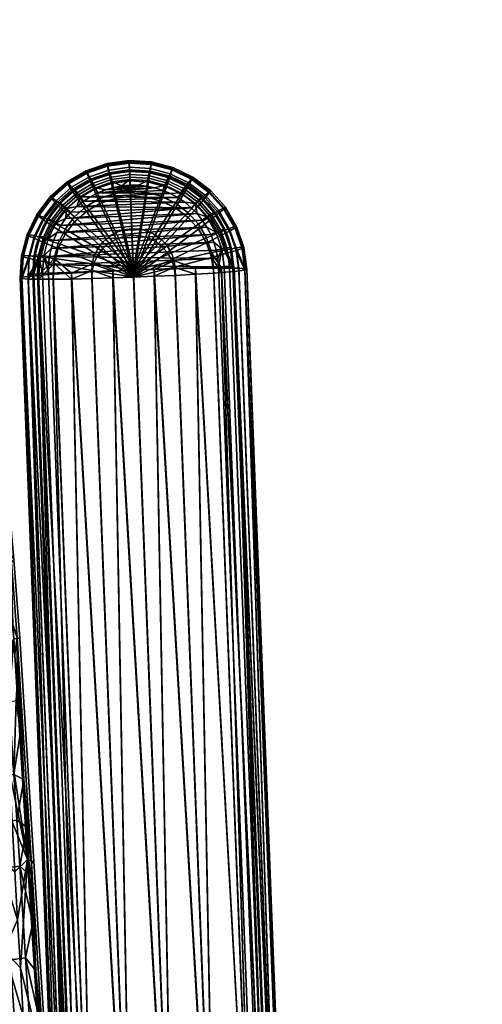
# Model space of a CAD drawing. Header units: millimetres. Extents: x -339 to 339, y -344 to 316.
# Tile 104 of 116: x 249 to 339, y 29 to 220. Entities that reach past the tile are written whole.
import ezdxf

# ---------------------------------------------------------------- set-up
doc = ezdxf.new("R2010")
doc.units = ezdxf.units.MM
doc.header["$MEASUREMENT"] = 0
for name, color, linetype in [('kolecka', 250, 'Continuous'), ('podrucky', 7, 'Continuous'), ('podrucky doplnky', 211, 'Continuous'), ('sedak', 253, 'Continuous'), ('sesak doplnky', 211, 'Continuous')]:
    doc.layers.add(name, color=color, linetype=linetype)

msp = doc.modelspace()

# ---------------------------------------------------------------- meshes
at = {"layer": 'kolecka'}
mesh = msp.add_polyface(dxfattribs=at)
corners = [(324.85, -53.48, 24.59), (324.85, -52.98, 30.05), (335.85, -52.98, 30.05), (335.85, -53.1, 27.35), (324.85, -53.48, 35.51), (335.85, -53.1, 32.74), (324.85, -55.08, 19), (335.85, -53.48, 24.59), (335.85, -54.13, 21.79), (324.85, -55.08, 41.09), (335.85, -54.13, 38.3), (335.85, -53.48, 35.51), (335.85, -55.08, 41.09), (337.97, -53.85, 30.05), (337.97, -54.37, 24.59), (336.95, -53.71, 24.47), (336.95, -53.19, 30.05), (338.64, -54.87, 30.05), (338.64, -55.37, 24.78), (337.97, -54.41, 35.73), (336.95, -53.76, 35.86), (336.95, -55.28, 19.08), (336.95, -55.45, 41.45), (302.85, -53.48, 24.59), (291.85, -53.48, 24.59), (291.85, -53.1, 27.35), (302.85, -52.98, 30.05), (291.85, -52.98, 30.05), (291.85, -53.1, 32.74), (302.85, -53.48, 35.51), (302.85, -55.08, 19), (291.85, -54.13, 21.79), (291.85, -53.48, 35.51), (291.85, -54.13, 38.3), (302.85, -55.08, 41.09), (289.73, -53.85, 30.05), (290.74, -53.19, 30.05), (290.74, -53.71, 24.47), (289.73, -54.37, 24.59), (289.06, -54.87, 30.05), (289.06, -55.37, 24.78), (289.73, -54.41, 35.73), (290.74, -53.76, 35.86), (290.74, -55.28, 19.08), (290.74, -55.45, 41.45), (218.09, 257.37, 35.5), (218.09, 258.9, 40.77), (217.07, 258.28, 41.01), (217.07, 256.71, 35.63), (218.76, 258.37, 35.31), (218.76, 259.84, 40.39), (218.09, 256.85, 30.05), (217.07, 256.19, 30.05), (218.76, 257.87, 30.05), (218.09, 257.41, 24.37), (217.07, 256.76, 24.23), (218.76, 258.41, 24.56), (218.09, 259.07, 18.9), (217.07, 258.45, 18.65), (215.97, 256.1, 27.35)]
mesh.append_faces([[corners[k] for k in face] for face in [(0, 1, 2, 3), (1, 4, 5, 2), (6, 0, 7, 8), (4, 9, 10, 11), (0, 3, 7, 7), (4, 11, 5, 5), (9, 12, 10, 10), (13, 14, 15, 16), (17, 18, 14, 13), (19, 13, 16, 20), (15, 8, 7, 7), (16, 15, 7, 3), (2, 16, 3, 3), (11, 20, 5, 5), (10, 20, 11, 11), (5, 16, 2, 2), (21, 8, 15, 15), (5, 20, 16, 16), (22, 20, 10, 10), (23, 24, 25, 26), (26, 27, 28, 29), (30, 31, 24, 23), (29, 32, 33, 34), (29, 28, 32, 32), (27, 26, 25, 25), (35, 36, 37, 38), (39, 35, 38, 40), (41, 42, 36, 35), (37, 24, 31, 31), (36, 25, 24, 37), (27, 25, 36, 36), (32, 28, 42, 42), (33, 32, 42, 42), (28, 27, 36, 36), (43, 37, 31, 31), (28, 36, 42, 42), (44, 33, 42, 42), (45, 46, 47, 48), (49, 50, 46, 45), (51, 45, 48, 52), (53, 49, 45, 51), (54, 51, 52, 55), (56, 53, 51, 54), (57, 54, 55, 58), (59, 55, 52, 52)]])
at = {"layer": 'podrucky'}
mesh = msp.add_polyface(dxfattribs=at)
corners = [(253.59, 180.74, 625.58), (255.33, 179.55, 623.86), (253.75, 176.32, 624.08), (251.84, 177.14, 625.82), (252.59, 181.48, 627.39), (250.73, 177.68, 627.65), (252.27, 181.8, 629.19), (250.39, 177.93, 629.45), (252.58, 181.73, 631.02), (250.73, 177.93, 631.28), (253.59, 181.24, 632.92), (251.83, 177.65, 633.16), (255.33, 180.3, 634.78), (253.75, 177.06, 635), (257.51, 182.42, 623.67), (259.61, 180.38, 622.21), (257.77, 177.95, 622.37), (256.01, 183.93, 625.36), (255.15, 184.85, 627.16), (254.88, 185.23, 628.96), (255.15, 185.1, 630.79), (256.01, 184.43, 632.7), (257.51, 183.17, 634.59), (259.6, 181.34, 636.32), (257.76, 178.92, 636.48), (261.89, 182.4, 622.07), (266.27, 176.22, 620.26), (265.09, 175.17, 620.33), (260.21, 184.81, 623.51), (259.01, 186.59, 625.18), (258.32, 187.66, 626.97), (258.1, 188.08, 628.77), (258.32, 187.91, 630.6), (259.01, 187.09, 632.53), (260.21, 185.56, 634.43), (261.88, 183.36, 636.18), (266.26, 177.49, 638.82), (265.07, 176.44, 638.89), (264.53, 183.93, 621.97), (267.64, 177.02, 620.21), (263.33, 186.63, 623.38), (262.48, 188.61, 625.04), (261.98, 189.8, 626.83), (261.83, 190.26, 628.62), (261.98, 190.05, 630.46), (262.47, 189.11, 632.39), (263.32, 187.38, 634.3), (264.52, 184.9, 636.08), (267.63, 178.29, 638.76), (267.41, 184.93, 621.9), (269.14, 177.54, 620.18), (266.74, 187.81, 623.31), (266.27, 189.91, 624.96), (265.99, 191.18, 626.74), (265.9, 191.66, 628.53), (265.99, 191.43, 630.37), (266.26, 190.41, 632.3), (266.73, 188.56, 634.23), (267.4, 185.89, 636.01), (269.13, 178.81, 638.73), (270.43, 185.34, 621.88), (270.72, 177.76, 620.16), (270.32, 188.3, 623.28), (270.24, 190.46, 624.92), (270.19, 191.76, 626.7), (270.18, 192.25, 628.49), (270.19, 192.01, 630.33), (270.23, 190.96, 632.27), (270.31, 189.05, 634.2), (270.42, 186.31, 635.98), (270.7, 179.02, 638.71), (272.29, 178.93, 638.72), (273.46, 186.12, 636)]
mesh.append_faces([[corners[k] for k in face] for face in [(0, 1, 2, 3), (4, 0, 3, 5), (6, 4, 5, 7), (8, 6, 7, 9), (10, 8, 9, 11), (12, 10, 11, 13), (14, 15, 16, 1), (17, 14, 1, 0), (18, 17, 0, 4), (19, 18, 4, 6), (20, 19, 6, 8), (21, 20, 8, 10), (22, 21, 10, 12), (23, 22, 12, 24), (25, 26, 27, 15), (28, 25, 15, 14), (29, 28, 14, 17), (30, 29, 17, 18), (31, 30, 18, 19), (32, 31, 19, 20), (33, 32, 20, 21), (34, 33, 21, 22), (35, 34, 22, 23), (36, 35, 23, 37), (38, 39, 26, 25), (40, 38, 25, 28), (41, 40, 28, 29), (42, 41, 29, 30), (43, 42, 30, 31), (44, 43, 31, 32), (45, 44, 32, 33), (46, 45, 33, 34), (47, 46, 34, 35), (48, 47, 35, 36), (49, 50, 39, 38), (51, 49, 38, 40), (52, 51, 40, 41), (53, 52, 41, 42), (54, 53, 42, 43), (55, 54, 43, 44), (56, 55, 44, 45), (57, 56, 45, 46), (58, 57, 46, 47), (59, 58, 47, 48), (60, 61, 50, 49), (62, 60, 49, 51), (63, 62, 51, 52), (64, 63, 52, 53), (65, 64, 53, 54), (66, 65, 54, 55), (67, 66, 55, 56), (68, 67, 56, 57), (69, 68, 57, 58), (70, 69, 58, 59), (71, 72, 69, 70)]])
mesh = msp.add_polyface(dxfattribs=at)
corners = [(273.47, 185.16, 621.89), (272.3, 177.66, 620.17), (270.72, 177.76, 620.16), (270.43, 185.34, 621.88), (273.92, 188.09, 623.29), (270.32, 188.3, 623.28), (274.24, 190.22, 624.94), (270.24, 190.46, 624.92), (274.42, 191.51, 626.72), (270.19, 191.76, 626.7), (274.48, 191.99, 628.51), (270.18, 192.25, 628.49), (274.42, 191.75, 630.35), (270.19, 192.01, 630.33), (274.24, 190.72, 632.29), (270.23, 190.96, 632.27), (273.91, 188.83, 634.21), (270.31, 189.05, 634.2), (273.46, 186.12, 636), (270.42, 186.31, 635.98), (276.42, 184.39, 621.94), (273.84, 177.26, 620.2), (277.41, 187.17, 623.36), (278.12, 189.21, 625.02), (278.53, 190.44, 626.8), (278.65, 190.9, 628.59), (278.52, 190.68, 630.43), (278.11, 189.71, 632.36), (277.41, 187.92, 634.28), (276.41, 185.35, 636.05), (273.82, 178.53, 638.75), (272.29, 178.93, 638.72), (279.17, 183.06, 622.04), (275.27, 176.57, 620.25), (280.66, 185.6, 623.47), (281.73, 187.46, 625.14), (282.34, 188.59, 626.93), (282.53, 189.02, 628.72), (282.34, 188.83, 630.56), (281.72, 187.96, 632.48), (280.65, 186.35, 634.39), (279.16, 184.02, 636.15), (275.25, 177.83, 638.8), (281.6, 181.22, 622.16), (276.53, 175.61, 620.31), (283.54, 183.42, 623.62), (284.92, 185.04, 625.3), (285.72, 186.03, 627.1), (285.97, 186.42, 628.9), (285.72, 186.28, 630.73), (284.92, 185.54, 632.65), (283.53, 184.17, 634.54), (281.58, 182.19, 636.27), (276.52, 176.88, 638.86), (285.93, 180.73, 623.8), (283.62, 178.95, 622.32), (287.58, 182.05, 625.51), (288.53, 182.86, 627.32), (288.83, 183.2, 629.12), (288.53, 183.11, 630.95), (287.58, 182.55, 632.86), (285.92, 181.48, 634.72), (283.61, 179.91, 636.43), (277.57, 175.69, 638.95), (289.61, 178.59, 625.75), (287.75, 177.62, 624.02), (290.68, 179.21, 627.57), (291.01, 179.49, 629.38), (290.67, 179.46, 631.2), (289.6, 179.1, 633.09), (287.75, 178.37, 634.94), (285.15, 177.28, 636.61)]
mesh.append_faces([[corners[k] for k in face] for face in [(0, 1, 2, 3), (4, 0, 3, 5), (6, 4, 5, 7), (8, 6, 7, 9), (10, 8, 9, 11), (12, 10, 11, 13), (14, 12, 13, 15), (16, 14, 15, 17), (18, 16, 17, 19), (20, 21, 1, 0), (22, 20, 0, 4), (23, 22, 4, 6), (24, 23, 6, 8), (25, 24, 8, 10), (26, 25, 10, 12), (27, 26, 12, 14), (28, 27, 14, 16), (29, 28, 16, 18), (30, 29, 18, 31), (32, 33, 21, 20), (34, 32, 20, 22), (35, 34, 22, 23), (36, 35, 23, 24), (37, 36, 24, 25), (38, 37, 25, 26), (39, 38, 26, 27), (40, 39, 27, 28), (41, 40, 28, 29), (42, 41, 29, 30), (43, 44, 33, 32), (45, 43, 32, 34), (46, 45, 34, 35), (47, 46, 35, 36), (48, 47, 36, 37), (49, 48, 37, 38), (50, 49, 38, 39), (51, 50, 39, 40), (52, 51, 40, 41), (53, 52, 41, 42), (54, 55, 43, 45), (56, 54, 45, 46), (57, 56, 46, 47), (58, 57, 47, 48), (59, 58, 48, 49), (60, 59, 49, 50), (61, 60, 50, 51), (62, 61, 51, 52), (63, 62, 52, 53), (64, 65, 54, 56), (66, 64, 56, 57), (67, 66, 57, 58), (68, 67, 58, 59), (69, 68, 59, 60), (70, 69, 60, 61), (71, 70, 61, 62)]])
mesh = msp.add_polyface(dxfattribs=at)
corners = [(253.75, 176.32, 624.08), (256.44, 175.22, 622.56), (255.66, 172.27, 622.76), (252.84, 172.83, 624.32), (251.84, 177.14, 625.82), (250.82, 173.27, 626.08), (250.73, 177.68, 627.65), (249.66, 173.59, 627.93), (250.39, 177.93, 629.45), (249.29, 173.77, 629.74), (250.73, 177.93, 631.28), (249.66, 173.83, 631.56), (251.83, 177.65, 633.16), (250.82, 173.78, 633.43), (253.75, 177.06, 635), (252.83, 173.58, 635.24), (256.43, 176.18, 636.67), (255.65, 173.24, 636.87), (263.42, 173.75, 639.07), (263.02, 172.22, 639.17), (257.77, 177.95, 622.37), (264.13, 173.91, 620.42), (263.43, 172.49, 620.52), (255.33, 179.55, 623.86), (257.76, 178.92, 636.48), (255.33, 180.3, 634.78), (264.11, 175.18, 638.97), (271.01, 171, 639.97), (259.61, 180.38, 622.21), (265.09, 175.17, 620.33), (265.07, 176.44, 638.89), (259.6, 181.34, 636.32), (266.27, 176.22, 620.26), (271.03, 169.64, 620.01), (266.26, 177.49, 638.82), (267.64, 177.02, 620.21), (267.63, 178.29, 638.76), (269.14, 177.54, 620.18), (269.13, 178.81, 638.73), (270.72, 177.76, 620.16), (270.7, 179.02, 638.71), (272.3, 177.66, 620.17), (272.29, 178.93, 638.72), (273.84, 177.26, 620.2), (273.82, 178.53, 638.75), (275.27, 176.57, 620.25), (275.25, 177.83, 638.8), (276.53, 175.61, 620.31), (276.52, 176.88, 638.86), (277.58, 174.43, 620.39), (283.62, 178.95, 622.32), (281.6, 181.22, 622.16), (277.57, 175.69, 638.95), (285.16, 176.32, 622.5), (278.39, 173.06, 620.49), (287.75, 177.62, 624.02), (285.93, 180.73, 623.8), (278.37, 174.33, 639.04), (285.15, 177.28, 636.61), (283.61, 179.91, 636.43), (286.16, 173.45, 622.7), (278.9, 171.56, 620.59), (288.93, 174.22, 624.25), (290.92, 174.81, 626.01), (289.61, 178.59, 625.75), (292.06, 175.21, 627.85), (290.68, 179.21, 627.57), (292.42, 175.42, 629.66), (291.01, 179.49, 629.38), (292.06, 175.46, 631.48), (290.67, 179.46, 631.2), (290.91, 175.32, 633.35), (289.6, 179.1, 633.09), (288.93, 174.96, 635.17), (287.75, 178.37, 634.94), (286.15, 174.41, 636.81), (278.89, 172.83, 639.14), (292.64, 171.02, 628.13), (293, 171.16, 629.95), (292.64, 171.27, 631.76), (291.46, 171.35, 633.62)]
mesh.append_faces([[corners[k] for k in face] for face in [(0, 1, 2, 3), (4, 0, 3, 5), (6, 4, 5, 7), (8, 6, 7, 9), (10, 8, 9, 11), (12, 10, 11, 13), (14, 12, 13, 15), (16, 14, 15, 17), (18, 16, 17, 19), (20, 21, 22, 1), (23, 20, 1, 0), (24, 25, 14, 16), (26, 24, 16, 18), (27, 26, 18, 18), (28, 29, 21, 20), (30, 31, 24, 26), (27, 30, 26, 26), (32, 33, 29, 29), (27, 34, 30, 30), (35, 33, 32, 32), (27, 36, 34, 34), (37, 33, 35, 35), (27, 38, 36, 36), (39, 33, 37, 37), (27, 40, 38, 38), (41, 33, 39, 39), (27, 42, 40, 40), (43, 33, 41, 41), (27, 44, 42, 42), (45, 33, 43, 43), (27, 46, 44, 44), (47, 33, 45, 45), (27, 48, 46, 46), (49, 33, 47, 47), (50, 49, 47, 51), (27, 52, 48, 48), (53, 54, 49, 50), (55, 53, 50, 56), (57, 58, 59, 52), (27, 57, 52, 52), (60, 61, 54, 53), (62, 60, 53, 55), (63, 62, 55, 64), (65, 63, 64, 66), (67, 65, 66, 68), (69, 67, 68, 70), (71, 69, 70, 72), (73, 71, 72, 74), (75, 73, 74, 58), (76, 75, 58, 57), (65, 77, 63, 63), (67, 78, 65, 65), (69, 78, 67, 67), (71, 79, 69, 69), (80, 79, 71, 71)]])
mesh = msp.add_polyface(dxfattribs=at)
corners = [(294.38, -31.42, 650.86), (286.56, 171.39, 637.01), (283.04, 171.35, 638.32), (288.08, 171.4, 636.25), (297.24, -31.43, 649.26), (290.55, 171.38, 634.53), (299.28, -31.48, 647.47), (292.64, 171.27, 631.76), (291.46, 171.35, 633.62), (263.43, 172.49, 620.52), (271.03, 169.64, 620.01), (263.03, 170.95, 620.62), (256.44, 175.22, 622.56), (255.66, 172.27, 622.76), (271.01, 171, 639.97), (263.42, 173.75, 639.07), (263.02, 172.22, 639.17), (264.13, 173.91, 620.42), (265.09, 175.17, 620.33), (278.39, 173.06, 620.49), (277.58, 174.43, 620.39), (278.9, 171.56, 620.59), (278.89, 172.83, 639.14), (278.37, 174.33, 639.04), (267.03, 169.49, 620.19), (262.94, 169.37, 620.73), (259, 169.28, 621.66), (255.48, 169.24, 622.96), (252.62, 169.24, 624.56), (252.84, 172.83, 624.32), (250.58, 169.28, 626.36), (250.82, 173.27, 626.08), (249.41, 169.36, 628.21), (249.04, 169.47, 630.03), (249.66, 173.59, 627.93), (249.29, 173.77, 629.74), (250.82, 173.78, 633.43), (249.4, 169.61, 631.85), (250.58, 169.78, 633.7), (249.66, 173.83, 631.56), (252.83, 173.58, 635.24), (252.62, 169.98, 635.48), (255.65, 173.24, 636.87), (255.47, 170.2, 637.07), (258.99, 170.42, 638.36), (262.92, 170.64, 639.28), (267.01, 170.83, 639.81), (275.03, 169.8, 620.17), (286.16, 173.45, 622.7), (286.57, 170.43, 622.91), (283.06, 170.21, 621.62), (288.93, 174.22, 624.25), (290.55, 170.75, 625.37), (288.09, 170.54, 623.67), (290.92, 174.81, 626.01), (291.46, 170.85, 626.28), (279.12, 169.99, 620.7), (292.06, 175.21, 627.85), (293, 171.16, 629.95), (292.64, 171.02, 628.13), (292.06, 175.46, 631.48), (288.93, 174.96, 635.17), (290.91, 175.32, 633.35), (286.15, 174.41, 636.81), (275.01, 171.14, 639.79), (279.11, 171.26, 639.25)]
mesh.append_faces([[corners[k] for k in face] for face in [(0, 1, 2, 2), (3, 4, 5, 5), (6, 7, 8, 8), (9, 10, 11, 11), (12, 9, 11, 13), (14, 15, 16, 16), (17, 10, 9, 9), (18, 10, 17, 17), (19, 10, 20, 20), (21, 10, 19, 19), (14, 22, 23, 23), (11, 24, 25, 25), (13, 26, 27, 27), (13, 27, 28, 28), (26, 11, 25, 25), (26, 13, 11, 11), (10, 24, 11, 11), (13, 28, 29, 29), (28, 30, 29, 29), (29, 30, 31, 31), (31, 30, 32, 32), (33, 34, 32, 32), (31, 32, 34, 34), (34, 33, 35, 35), (36, 37, 38, 38), (37, 39, 33, 33), (40, 38, 41, 41), (42, 43, 44, 44), (43, 42, 41, 41), (37, 36, 39, 39), (35, 33, 39, 39), (38, 40, 36, 36), (40, 41, 42, 42), (42, 44, 16, 16), (16, 45, 46, 46), (46, 14, 16, 16), (16, 44, 45, 45), (21, 47, 10, 10), (48, 49, 50, 21), (51, 52, 53, 48), (54, 55, 52, 51), (47, 21, 56, 56), (21, 50, 56, 56), (57, 58, 59, 59), (54, 59, 55, 55), (48, 53, 49, 49), (60, 7, 58, 58), (61, 5, 8, 62), (22, 2, 1, 63), (14, 64, 22, 22), (63, 3, 5, 61), (63, 1, 3, 3), (22, 65, 2, 2), (22, 64, 65, 65)]])
mesh = msp.add_polyface(dxfattribs=at)
corners = [(270.76, -33.49, 634.58), (267.03, 169.49, 620.19), (278.85, -33.23, 633.86), (259, 169.28, 621.66), (263.3, -33.62, 636.81), (255.48, 169.24, 622.96), (271.03, 169.64, 620.01), (262.94, 169.37, 620.73), (260.44, -33.62, 638.41), (257.22, -33.48, 642.06), (250.58, 169.28, 626.36), (258.4, -33.57, 640.2), (256.86, -33.37, 643.88), (249.04, 169.47, 630.03), (249.41, 169.36, 628.21), (252.62, 169.24, 624.56), (257.22, -33.22, 645.69), (249.4, 169.61, 631.85), (258.4, -33.05, 647.55), (250.58, 169.78, 633.7), (260.43, -32.84, 649.33), (252.62, 169.98, 635.48), (255.47, 170.2, 637.07), (263.29, -32.62, 650.92), (258.99, 170.42, 638.36), (267.01, 170.83, 639.81), (270.74, -32.17, 653.13), (278.83, -31.81, 653.81), (262.92, 170.64, 639.28), (271.01, 171, 639.97), (299.28, -32, 640.13), (292.64, 171.02, 628.13), (300.46, -31.82, 641.98), (290.55, 170.75, 625.37), (291.46, 170.85, 626.28), (297.24, -32.2, 638.35), (293, 171.16, 629.95), (300.82, -31.68, 643.8), (288.09, 170.54, 623.67), (294.39, -32.43, 636.76), (275.03, 169.8, 620.17), (286.94, -32.87, 634.55), (279.12, 169.99, 620.7), (286.57, 170.43, 622.91), (283.06, 170.21, 621.62), (275.01, 171.14, 639.79), (286.92, -31.55, 653.1), (279.11, 171.26, 639.25), (283.04, 171.35, 638.32), (288.08, 171.4, 636.25), (286.56, 171.39, 637.01), (294.38, -31.42, 650.86), (292.64, 171.27, 631.76), (299.28, -31.48, 647.47), (300.45, -31.56, 645.61), (290.55, 171.38, 634.53), (297.24, -31.43, 649.26), (291.46, 171.35, 633.62)]
mesh.append_faces([[corners[k] for k in face] for face in [(0, 1, 2, 2), (3, 0, 4, 4), (3, 4, 5, 5), (1, 6, 2, 2), (7, 1, 0, 0), (7, 0, 3, 3), (5, 4, 8, 8), (9, 10, 11, 11), (9, 12, 13, 13), (13, 14, 9, 9), (5, 8, 15, 15), (11, 10, 15, 15), (9, 14, 10, 10), (11, 15, 8, 8), (16, 13, 12, 12), (17, 13, 16, 16), (18, 17, 16, 16), (19, 17, 18, 18), (20, 21, 19, 19), (22, 21, 23, 23), (18, 20, 19, 19), (22, 23, 24, 24), (25, 26, 27, 27), (24, 23, 26, 26), (28, 24, 26, 26), (25, 28, 26, 26), (25, 27, 29, 29), (20, 23, 21, 21), (30, 31, 32, 32), (33, 34, 30, 30), (33, 30, 35, 35), (36, 37, 32, 32), (31, 36, 32, 32), (31, 30, 34, 34), (38, 35, 39, 39), (40, 41, 2, 2), (2, 6, 40, 40), (42, 41, 40, 40), (33, 35, 38, 38), (39, 43, 38, 38), (44, 43, 39, 39), (44, 41, 42, 42), (39, 41, 44, 44), (27, 45, 29, 29), (45, 27, 46, 46), (47, 45, 46, 46), (48, 47, 46, 46), (49, 50, 51, 51), (46, 51, 48, 48), (52, 53, 54, 54), (55, 56, 53, 53), (57, 55, 53, 53), (52, 54, 36, 36), (37, 36, 54, 54), (51, 56, 49, 49)]])
at = {"layer": 'podrucky doplnky'}
mesh = msp.add_polyface(dxfattribs=at)
corners = [(263.66, 186.98, 639.29), (263.23, 187.86, 638.56), (260.08, 186.02, 638.68), (260.68, 185.24, 639.41), (266.68, 189.05, 638.48), (266.53, 189.63, 637.42), (262.95, 188.39, 637.5), (266.92, 188.11, 639.22), (270.3, 189.55, 638.45), (270.27, 190.14, 637.39), (270.34, 188.58, 639.19), (264.64, 189.22, 636.34), (262.87, 188.51, 636.39), (261.17, 187.63, 636.45), (268.36, 190.11, 636.28), (266.48, 189.76, 636.31), (265.62, 186.6, 639.53), (267.17, 187.05, 639.5), (262.68, 185.25, 639.62), (264.12, 186, 639.57), (261.33, 184.36, 639.68), (268.77, 187.35, 639.48), (270.38, 187.49, 639.47), (270.27, 190.28, 636.27), (272, 187.47, 639.47), (273.61, 187.3, 639.49), (275.19, 186.97, 639.51), (260.06, 183.35, 639.75), (280.98, 184.16, 639.71), (278.23, 185.85, 639.59), (282.22, 183.12, 639.78), (258.91, 182.22, 639.82), (257.87, 180.99, 639.91), (256.95, 179.65, 640), (283.36, 181.97, 639.86), (256.17, 178.24, 640.09), (284.37, 180.71, 639.94), (266.73, 189.71, 634.81), (266.74, 189.61, 633.31), (263.15, 188.43, 633.39), (263.15, 188.53, 634.88), (270.27, 190.17, 634.78), (270.27, 190.07, 633.28)]
mesh.append_faces([[corners[k] for k in face] for face in [(0, 1, 2, 3), (4, 5, 6, 1), (7, 4, 1, 0), (8, 9, 5, 4), (10, 8, 4, 7), (6, 11, 12, 12), (6, 12, 13, 13), (5, 14, 15, 15), (5, 9, 14, 14), (11, 6, 5, 5), (15, 11, 5, 5), (0, 16, 17, 7), (3, 18, 19, 0), (3, 20, 18, 18), (21, 22, 10, 10), (21, 7, 17, 17), (16, 0, 19, 19), (7, 21, 10, 10), (14, 9, 23, 23), (24, 21, 17, 17), (17, 16, 25, 25), (26, 16, 19, 19), (27, 28, 20, 20), (29, 19, 18, 18), (30, 27, 31, 31), (32, 33, 34, 34), (35, 36, 33, 33), (32, 30, 31, 31), (24, 22, 21, 21), (37, 38, 39, 40), (41, 42, 38, 37), (12, 11, 40, 40), (41, 37, 14, 14), (15, 14, 37, 37), (37, 11, 15, 15), (11, 37, 40, 40), (23, 41, 14, 14), (40, 13, 12, 12)]])
mesh = msp.add_polyface(dxfattribs=at)
corners = [(273.94, 189.33, 638.47), (274.05, 189.92, 637.41), (270.27, 190.14, 637.39), (270.3, 189.55, 638.45), (273.78, 188.37, 639.2), (270.34, 188.58, 639.19), (277.47, 188.41, 638.53), (277.71, 188.96, 637.48), (277.12, 187.5, 639.26), (280.22, 185.99, 639.37), (280.76, 186.81, 638.64), (274.08, 190.05, 636.29), (272.18, 190.26, 636.28), (275.96, 189.66, 636.32), (279.54, 188.33, 636.41), (277.78, 189.08, 636.36), (270.27, 190.28, 636.27), (270.38, 187.49, 639.47), (272, 187.47, 639.47), (273.61, 187.3, 639.49), (275.19, 186.97, 639.51), (276.74, 186.48, 639.54), (278.23, 185.85, 639.59), (279.65, 185.07, 639.64), (261.33, 184.36, 639.68), (280.98, 184.16, 639.71), (282.22, 183.12, 639.78), (260.06, 183.35, 639.75), (262.68, 185.25, 639.62), (265.62, 186.6, 639.53), (264.12, 186, 639.57), (257.87, 180.99, 639.91), (283.36, 181.97, 639.86), (256.95, 179.65, 640), (284.37, 180.71, 639.94), (256.17, 178.24, 640.09), (285.26, 179.35, 640.04), (267.17, 187.05, 639.5), (273.83, 189.99, 634.79), (273.83, 189.88, 633.3), (270.27, 190.07, 633.28), (270.27, 190.17, 634.78), (277.49, 189.08, 634.86), (277.49, 188.98, 633.36)]
mesh.append_faces([[corners[k] for k in face] for face in [(0, 1, 2, 3), (4, 0, 3, 5), (6, 7, 1, 0), (8, 6, 0, 4), (9, 10, 6, 8), (1, 11, 12, 12), (1, 13, 11, 11), (7, 14, 15, 15), (7, 15, 13, 13), (1, 12, 2, 2), (7, 13, 1, 1), (16, 2, 12, 12), (5, 17, 18, 4), (19, 4, 18, 18), (4, 19, 20, 8), (8, 21, 22, 9), (8, 20, 21, 21), (23, 24, 25, 25), (26, 25, 27, 27), (23, 22, 28, 28), (29, 20, 19, 19), (20, 30, 21, 21), (22, 21, 30, 30), (31, 32, 26, 26), (33, 34, 32, 32), (35, 36, 34, 34), (18, 37, 19, 19), (28, 24, 23, 23), (38, 39, 40, 41), (42, 43, 39, 38), (12, 38, 41, 41), (38, 13, 42, 42), (12, 11, 38, 38), (16, 12, 41, 41), (11, 13, 38, 38), (42, 15, 14, 14), (42, 13, 15, 15)]])
mesh = msp.add_polyface(dxfattribs=at)
corners = [(255.15, 180.7, 639.04), (254.58, 180.98, 638), (252.92, 177.59, 638.23), (253.55, 177.42, 639.26), (256.01, 180.21, 639.75), (254.5, 177.12, 639.96), (257.35, 183.6, 638.85), (256.86, 183.99, 637.8), (258.1, 182.96, 639.56), (260.08, 186.02, 638.68), (259.69, 186.49, 637.63), (260.68, 185.24, 639.41), (263.23, 187.86, 638.56), (262.95, 188.39, 637.5), (254.4, 181.01, 636.89), (253.48, 179.34, 637.01), (255.48, 182.59, 636.79), (256.71, 184.05, 636.69), (258.07, 185.39, 636.6), (261.17, 187.63, 636.45), (259.57, 186.58, 636.52), (256.95, 179.65, 640), (257.87, 180.99, 639.91), (258.91, 182.22, 639.82), (260.06, 183.35, 639.75), (261.33, 184.36, 639.68), (254.3, 180.74, 635.41), (254.3, 180.64, 633.91), (252.62, 177.09, 634.15), (252.62, 177.19, 635.65), (256.71, 183.95, 635.19), (256.71, 183.85, 633.7), (259.73, 186.6, 635.01), (259.73, 186.49, 633.52), (263.15, 188.53, 634.88), (263.15, 188.43, 633.39)]
mesh.append_faces([[corners[k] for k in face] for face in [(0, 1, 2, 3), (4, 0, 3, 5), (6, 7, 1, 0), (8, 6, 0, 4), (9, 10, 7, 6), (11, 9, 6, 8), (12, 13, 10, 9), (1, 14, 15, 15), (2, 1, 15, 15), (1, 16, 14, 14), (7, 17, 16, 16), (7, 18, 17, 17), (10, 19, 20, 20), (10, 20, 18, 18), (10, 18, 7, 7), (13, 19, 10, 10), (1, 7, 16, 16), (21, 22, 4, 4), (23, 8, 22, 22), (4, 22, 8, 8), (24, 8, 23, 23), (25, 11, 24, 24), (8, 24, 11, 11), (26, 27, 28, 29), (30, 31, 27, 26), (32, 33, 31, 30), (34, 35, 33, 32), (29, 15, 26, 26), (26, 16, 30, 30), (32, 19, 34, 34), (30, 18, 32, 32), (30, 17, 18, 18), (30, 16, 17, 17), (32, 20, 19, 19), (32, 18, 20, 20), (26, 15, 14, 14), (14, 16, 26, 26)]])
mesh = msp.add_polyface(dxfattribs=at)
corners = [(280.76, 186.81, 638.64), (281.11, 187.31, 637.59), (277.71, 188.96, 637.48), (277.47, 188.41, 638.53), (283.67, 184.61, 638.8), (284.12, 185.03, 637.75), (282.97, 183.91, 639.51), (280.22, 185.99, 639.37), (286.09, 181.89, 638.98), (286.63, 182.21, 637.94), (285.26, 181.34, 639.69), (287.93, 178.75, 639.2), (288.54, 178.95, 638.17), (287.01, 178.37, 639.89), (282.8, 186.34, 636.55), (281.22, 187.42, 636.48), (279.54, 188.33, 636.41), (285.6, 183.75, 636.73), (284.26, 185.11, 636.64), (286.8, 182.26, 636.83), (287.85, 180.66, 636.94), (288.73, 178.97, 637.06), (279.65, 185.07, 639.64), (280.98, 184.16, 639.71), (282.22, 183.12, 639.78), (283.36, 181.97, 639.86), (278.23, 185.85, 639.59), (284.37, 180.71, 639.94), (285.26, 179.35, 640.04), (281.05, 187.41, 634.97), (281.05, 187.31, 633.48), (277.49, 188.98, 633.36), (277.49, 189.08, 634.86), (284.27, 185.01, 635.14), (284.27, 184.91, 633.64), (286.92, 182, 635.35), (286.92, 181.9, 633.85), (288.86, 178.59, 635.58), (288.86, 178.48, 634.09)]
mesh.append_faces([[corners[k] for k in face] for face in [(0, 1, 2, 3), (4, 5, 1, 0), (6, 4, 0, 7), (8, 9, 5, 4), (10, 8, 4, 6), (11, 12, 9, 8), (13, 11, 8, 10), (1, 14, 15, 15), (1, 15, 16, 16), (5, 17, 18, 18), (5, 18, 14, 1), (9, 19, 17, 5), (16, 2, 1, 1), (9, 20, 19, 19), (12, 21, 20, 20), (12, 20, 9, 9), (7, 22, 23, 6), (6, 24, 25, 25), (24, 6, 23, 23), (22, 7, 26, 26), (25, 10, 6, 6), (10, 27, 28, 13), (25, 27, 10, 10), (29, 30, 31, 32), (33, 34, 30, 29), (35, 36, 34, 33), (37, 38, 36, 35), (16, 29, 32, 32), (33, 29, 14, 14), (33, 17, 35, 35), (20, 37, 35, 35), (29, 15, 14, 14), (33, 18, 17, 17), (33, 14, 18, 18), (29, 16, 15, 15), (37, 20, 21, 21), (35, 19, 20, 20), (35, 17, 19, 19)]])
mesh = msp.add_polyface(dxfattribs=at)
corners = [(253.55, 177.42, 639.26), (252.92, 177.59, 638.23), (251.97, 173.94, 638.48), (252.62, 173.9, 639.5), (254.5, 177.12, 639.96), (253.63, 173.79, 640.18), (289.12, 175.3, 639.44), (289.77, 175.39, 638.41), (288.54, 178.95, 638.17), (287.93, 178.75, 639.2), (288.13, 175.11, 640.12), (287.01, 178.37, 639.89), (252.73, 177.58, 637.13), (252.15, 175.76, 637.25), (253.48, 179.34, 637.01), (251.76, 173.89, 637.38), (255.05, 175.21, 640.3), (255.54, 176.75, 640.19), (256.17, 178.24, 640.09), (256.95, 179.65, 640), (256.01, 180.21, 639.75), (254.72, 173.63, 640.41), (289.98, 175.36, 637.31), (289.44, 177.2, 637.18), (288.73, 178.97, 637.06), (289.62, 171.7, 639.68), (290.29, 171.65, 638.67), (290.5, 171.58, 637.56), (286, 177.92, 640.14), (286.61, 176.42, 640.24), (285.26, 179.35, 640.04), (287.06, 174.87, 640.34), (287.36, 173.28, 640.45), (252.62, 177.19, 635.65), (252.62, 177.09, 634.15), (251.72, 173.43, 634.4), (251.72, 173.53, 635.9), (290.04, 175.01, 635.83), (290.04, 174.91, 634.33), (288.86, 178.48, 634.09), (288.86, 178.59, 635.58)]
mesh.append_faces([[corners[k] for k in face] for face in [(0, 1, 2, 3), (4, 0, 3, 5), (6, 7, 8, 9), (10, 6, 9, 11), (1, 12, 13, 13), (1, 14, 12, 12), (2, 13, 15, 15), (2, 1, 13, 13), (5, 16, 17, 4), (4, 18, 19, 20), (18, 4, 17, 17), (16, 5, 21, 21), (7, 22, 23, 23), (8, 23, 24, 24), (7, 23, 8, 8), (6, 25, 26, 7), (22, 7, 27, 27), (11, 28, 29, 10), (11, 30, 28, 28), (10, 29, 31, 31), (32, 10, 31, 31), (21, 31, 29, 29), (31, 21, 32, 32), (28, 16, 29, 29), (30, 17, 28, 28), (18, 17, 30, 30), (21, 29, 16, 16), (16, 28, 17, 17), (33, 34, 35, 36), (37, 38, 39, 40), (13, 33, 36, 36), (40, 23, 37, 37), (27, 37, 22, 22), (33, 13, 12, 12), (12, 14, 33, 33), (36, 15, 13, 13), (37, 23, 22, 22), (40, 24, 23, 23)]])
mesh = msp.add_polyface(dxfattribs=at)
corners = [(297.82, -40.99, 654.17), (298.49, -41.01, 653.15), (298.29, -35.95, 652.84), (297.62, -35.91, 653.86), (298.6, -38.54, 651.91), (298.5, -36.02, 651.74), (259.53, -37.52, 651.81), (259.63, -40.04, 651.99), (259.74, -37.43, 652.91), (262.53, -37.2, 654.8), (262.63, -39.74, 654.97), (295.6, -38.47, 654.91), (295.51, -35.93, 654.74), (296.8, -41, 654.84), (296.61, -35.9, 654.52), (298.51, -36.22, 648.75), (290.5, 171.38, 634.57), (290.5, 171.58, 637.56), (290.29, 171.65, 638.67), (289.62, 171.7, 639.68), (288.6, 171.7, 640.35), (287.5, 171.67, 640.56), (254.53, 170.41, 640.63), (260.41, -37.34, 653.93), (261.42, -37.25, 654.59), (253.42, 170.35, 640.42), (252.41, 170.27, 639.75), (251.74, 170.17, 638.74), (251.53, 170.09, 637.64), (251.53, 169.88, 634.64), (259.53, -37.72, 648.82), (251.97, 173.94, 638.48), (252.62, 173.9, 639.5), (251.76, 173.89, 637.38), (253.63, 173.79, 640.18), (254.54, 172.02, 640.51), (254.72, 173.63, 640.41), (289.77, 175.39, 638.41), (288.13, 175.11, 640.12), (289.12, 175.3, 639.44), (287.36, 173.28, 640.45), (251.72, 173.53, 635.9), (251.72, 173.43, 634.4), (290.04, 174.91, 634.33), (290.04, 175.01, 635.83)]
mesh.append_faces([[corners[k] for k in face] for face in [(0, 1, 2, 3), (2, 4, 5, 5), (6, 7, 8, 8), (9, 10, 11, 11), (11, 12, 9, 9), (13, 3, 14, 14), (13, 14, 12, 12), (15, 16, 17, 5), (3, 2, 18, 19), (14, 3, 19, 20), (18, 2, 5, 17), (21, 12, 14, 20), (12, 21, 22, 9), (23, 24, 25, 26), (8, 23, 26, 27), (25, 24, 9, 22), (28, 6, 8, 27), (6, 28, 29, 30), (28, 27, 31, 31), (31, 27, 32, 32), (33, 28, 31, 31), (26, 32, 27, 27), (34, 25, 22, 22), (25, 34, 32, 32), (35, 34, 22, 22), (32, 26, 25, 25), (34, 35, 36, 36), (37, 18, 17, 17), (38, 20, 19, 39), (38, 21, 20, 20), (38, 40, 21, 21), (35, 21, 40, 40), (21, 35, 22, 22), (36, 35, 40, 40), (29, 28, 41, 42), (33, 41, 28, 28), (17, 16, 43, 44)]])
at = {"layer": 'sedak'}
mesh = msp.add_polyface(dxfattribs=at)
corners = [(229.76, 90.11, 393.45), (230.01, 86.27, 393.59), (224.76, 86.24, 393.25), (236.18, 72.31, 395.14), (230.95, 72.17, 394.24), (235.24, 86.37, 394.5), (240.92, 72.52, 396.94), (239.98, 86.56, 396.32), (244.9, 72.81, 399.76), (243.97, 86.85, 399.17), (247.86, 73.15, 403.45), (246.93, 87.22, 402.89), (239.87, 74.92, 434.98), (243.73, 74.9, 431.59), (242.82, 89.24, 431.09), (238.96, 89.27, 434.45), (235.42, 74.82, 437.61), (234.51, 89.17, 437.02), (230.61, 74.64, 439.51), (229.69, 88.97, 438.87), (236.76, 63.38, 395.61), (231.53, 63.21, 394.71), (241.5, 63.61, 397.4), (245.48, 63.92, 400.21), (248.44, 64.26, 403.88), (240.43, 65.94, 435.37), (244.28, 65.94, 431.96), (235.99, 65.83, 438.02), (231.18, 65.64, 439.96), (237.34, 54.45, 396.08), (232.11, 54.25, 395.2), (242.07, 54.7, 397.86), (246.04, 55.02, 400.66), (248.99, 55.37, 404.31), (240.98, 56.96, 435.74), (244.82, 56.97, 432.33), (236.55, 56.84, 438.41), (231.76, 56.65, 440.37), (225.68, 72.08, 393.91), (226.27, 63.09, 394.38), (225.22, 79.22, 393.56), (226.85, 54.1, 394.87), (248.27, 87.47, 405.6), (249.12, 81.36, 407.06), (248.45, 90.75, 406.6), (249.74, 72.16, 407.51), (250.33, 62.9, 407.96), (250.91, 53.63, 408.41), (247.51, 63.97, 427.93), (246.97, 73.58, 427.46), (246.46, 82.67, 427.01), (248.04, 54.29, 428.4), (245.45, 89.12, 427.79), (225.22, 81.49, 440.53), (225.68, 74.4, 440.91), (226.26, 65.4, 441.39), (226.85, 56.4, 441.83)]
mesh.append_faces([[corners[k] for k in face] for face in [(0, 1, 2, 2), (3, 4, 1, 5), (6, 3, 5, 7), (8, 6, 7, 9), (10, 8, 9, 11), (12, 13, 14, 15), (16, 12, 15, 17), (18, 16, 17, 19), (20, 21, 4, 3), (22, 20, 3, 6), (23, 22, 6, 8), (24, 23, 8, 10), (25, 26, 13, 12), (27, 25, 12, 16), (28, 27, 16, 18), (29, 30, 21, 20), (31, 29, 20, 22), (32, 31, 22, 23), (33, 32, 23, 24), (34, 35, 26, 25), (36, 34, 25, 27), (37, 36, 27, 28), (38, 4, 21, 39), (4, 38, 40, 40), (41, 39, 21, 30), (40, 1, 4, 4), (42, 10, 11, 11), (43, 10, 42, 42), (44, 43, 42, 42), (24, 10, 45, 45), (24, 46, 33, 33), (45, 10, 43, 43), (46, 24, 45, 45), (46, 47, 33, 33), (48, 49, 26, 26), (13, 49, 50, 50), (51, 48, 35, 35), (13, 26, 49, 49), (52, 14, 13, 13), (35, 48, 26, 26), (13, 50, 52, 52), (18, 19, 53, 53), (18, 54, 55, 28), (54, 18, 53, 53), (56, 37, 28, 55)]])
mesh = msp.add_polyface(dxfattribs=at)
corners = [(238.5, 36.57, 396.98), (233.28, 36.32, 396.1), (232.11, 54.25, 395.2), (237.34, 54.45, 396.08), (243.22, 36.87, 398.74), (242.07, 54.7, 397.86), (247.18, 37.21, 401.51), (246.04, 55.02, 400.66), (250.11, 37.57, 405.14), (248.99, 55.37, 404.31), (242.11, 38.97, 436.49), (245.94, 39, 433.05), (244.82, 56.97, 432.33), (240.98, 56.96, 435.74), (237.69, 38.85, 439.19), (236.55, 56.84, 438.41), (232.92, 38.65, 441.19), (231.76, 56.65, 440.37), (239.68, 18.7, 397.83), (234.46, 18.39, 396.96), (244.39, 19.04, 399.58), (248.35, 19.4, 402.35), (251.28, 19.76, 405.96), (243.27, 20.99, 437.3), (247.1, 21.04, 433.85), (238.86, 20.85, 440.03), (234.09, 20.65, 442.05), (228.03, 36.1, 395.78), (227.44, 45.1, 395.33), (226.85, 54.1, 394.87), (229.2, 18.11, 396.64), (228.61, 27.1, 396.21), (230.38, 0.11, 397.51), (229.79, 9.11, 397.07), (252.72, 25.78, 409.78), (254.55, -2.07, 411.14), (253.61, -15.84, 407.71), (251.5, 44.35, 408.87), (250.91, 53.63, 408.41), (252.1, 35.06, 409.32), (253.33, 16.5, 410.23), (253.94, 7.21, 410.69), (248.56, 44.96, 428.86), (248.04, 54.29, 428.4), (249.1, 35.63, 429.32), (249.67, 26.3, 429.78), (250.87, 7.64, 430.69), (250.26, 16.97, 430.23), (227.44, 47.4, 442.26), (228.03, 38.4, 442.69), (226.85, 56.4, 441.83), (228.62, 29.4, 443.14), (229.2, 20.41, 443.58), (229.79, 11.41, 444.02)]
mesh.append_faces([[corners[k] for k in face] for face in [(0, 1, 2, 3), (4, 0, 3, 5), (6, 4, 5, 7), (8, 6, 7, 9), (10, 11, 12, 13), (14, 10, 13, 15), (16, 14, 15, 17), (18, 19, 1, 0), (20, 18, 0, 4), (21, 20, 4, 6), (22, 21, 6, 8), (23, 24, 11, 10), (25, 23, 10, 14), (26, 25, 14, 16), (27, 28, 1, 1), (28, 29, 2, 2), (30, 31, 19, 19), (32, 33, 19, 19), (33, 30, 19, 19), (31, 27, 1, 1), (31, 1, 19, 19), (22, 8, 34, 34), (35, 36, 22, 22), (37, 8, 9, 9), (1, 28, 2, 2), (37, 9, 38, 38), (8, 39, 34, 34), (34, 40, 22, 22), (41, 22, 40, 40), (8, 37, 39, 39), (22, 41, 35, 35), (42, 43, 12, 12), (11, 44, 42, 42), (11, 42, 12, 12), (11, 45, 44, 44), (46, 47, 24, 24), (45, 24, 47, 47), (11, 24, 45, 45), (48, 16, 17, 17), (49, 16, 48, 48), (48, 17, 50, 50), (16, 49, 51, 26), (26, 52, 53, 53), (52, 26, 51, 51)]])
at = {"layer": 'sesak doplnky'}
mesh = msp.add_polyface(dxfattribs=at)
corners = [(247.17, 122.2, 418.84), (246.52, 123.92, 412.7), (245.77, 131.61, 415.5), (246.47, 129.36, 421.49), (246.17, 120.41, 424.99), (245.53, 127.05, 427.46), (247.81, 114.78, 416.89), (247.22, 115.96, 410.65), (246.76, 113.54, 423.17), (248.97, 99.6, 415.02), (248.46, 99.67, 408.73), (247.82, 99.48, 421.4), (251.71, 56.29, 416.35), (251.27, 55.86, 410.18), (250.5, 56.65, 422.65), (253.97, 20.58, 417.9), (253.54, 20.21, 411.77), (252.75, 20.86, 424.17), (247.63, 102.26, 406.53), (248.05, 96.46, 406.43), (248.45, 90.75, 406.6), (250.33, 62.9, 407.96), (249.74, 72.16, 407.51), (249.12, 81.36, 407.06), (246.66, 113.76, 407.58), (246.18, 118.79, 408.43), (252.1, 35.06, 409.32), (251.5, 44.35, 408.87), (252.72, 25.78, 409.78), (253.33, 16.5, 410.23), (250.91, 53.63, 408.41), (250.23, -257.72, 427.35), (254.07, -253.01, 426.36), (254.56, -252.81, 427.98), (248.9, -259.44, 429.44), (245.96, -262.01, 428.39), (242.39, -265.18, 431), (254.1, -251.89, 439.84), (248.67, -258.87, 438.23), (245.81, 113, 425.77), (246.46, 82.67, 427.01), (249.1, 35.63, 429.32), (250.87, 7.64, 430.69), (255.09, -14.92, 425.96), (246.01, 91.73, 426.57), (246.97, 73.58, 427.46), (245.78, 96.14, 426.45), (247.51, 63.97, 427.93), (248.04, 54.29, 428.4), (248.56, 44.96, 428.86), (252.12, -11.01, 431.6), (251.49, -1.68, 431.15), (252.77, -20.33, 432.06), (253.43, -29.66, 432.52), (249.67, 26.3, 429.78), (250.26, 16.97, 430.23), (253.65, -252.09, 440.62), (249.88, -256.91, 440.1), (245.67, -261.3, 439.49)]
mesh.append_faces([[corners[k] for k in face] for face in [(0, 1, 2, 3), (4, 0, 3, 5), (6, 7, 1, 0), (8, 6, 0, 4), (9, 10, 7, 6), (11, 9, 6, 8), (12, 13, 10, 9), (14, 12, 9, 11), (15, 16, 13, 12), (17, 15, 12, 14), (18, 10, 19, 19), (19, 10, 20, 20), (13, 21, 22, 22), (10, 23, 20, 20), (18, 24, 7, 7), (24, 25, 7, 7), (22, 23, 10, 10), (10, 18, 7, 7), (10, 13, 22, 22), (1, 7, 25, 25), (13, 26, 27, 27), (16, 26, 13, 13), (16, 28, 26, 26), (28, 16, 29, 29), (30, 13, 27, 27), (13, 30, 21, 21), (31, 32, 33, 33), (34, 35, 31, 31), (36, 35, 34, 34), (33, 34, 31, 31), (34, 33, 37, 38), (39, 11, 8, 8), (14, 11, 40, 40), (17, 14, 41, 41), (17, 42, 43, 43), (44, 40, 11, 11), (14, 40, 45, 45), (46, 44, 11, 11), (14, 45, 47, 47), (14, 48, 49, 49), (50, 43, 51, 51), (43, 50, 52, 52), (53, 43, 52, 52), (43, 42, 51, 51), (49, 41, 14, 14), (17, 41, 54, 54), (55, 17, 54, 54), (14, 47, 48, 48), (17, 55, 42, 42), (56, 57, 37, 37), (57, 38, 37, 37), (38, 57, 58, 58)]])

doc.saveas('drawing.dxf')
